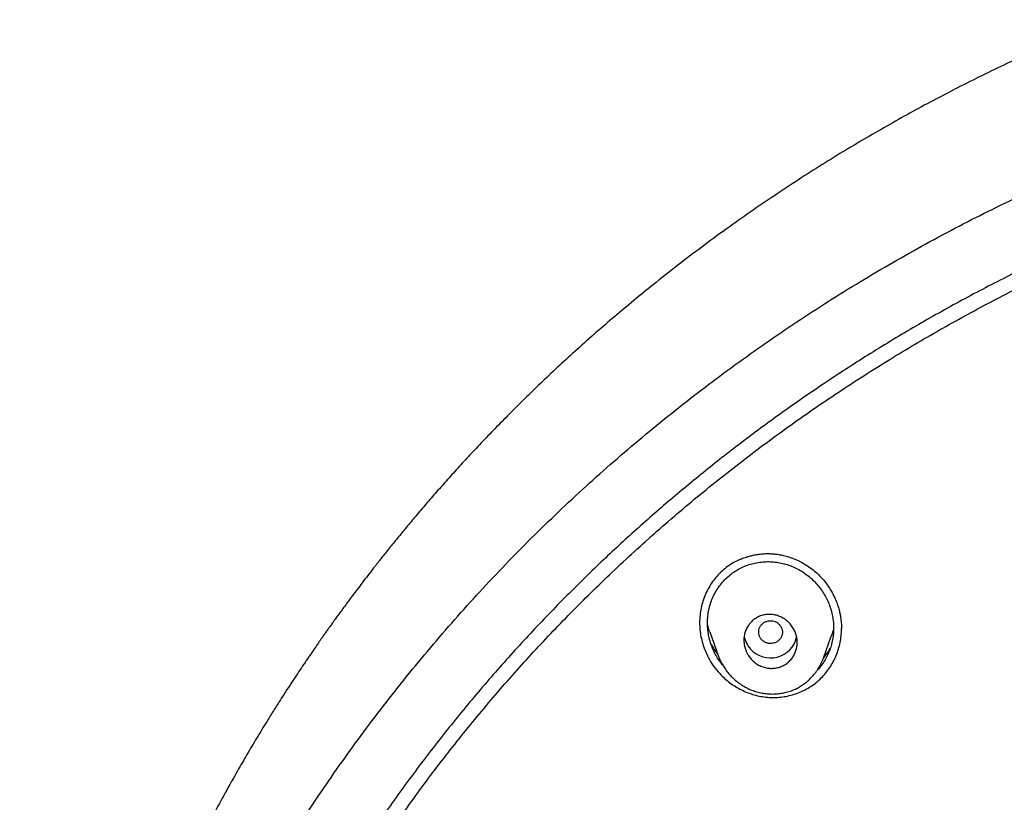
# Model space of a CAD drawing. Header units: millimetres. Extents: x 8 to 827, y 12 to 1643.
# Tile 95 of 134: x 399 to 432, y 1513 to 1540. Entities that reach past the tile are written whole.
import ezdxf

# ---------------------------------------------------------------- set-up
doc = ezdxf.new("R2010")
doc.units = ezdxf.units.MM

msp = doc.modelspace()

# ---------------------------------------------------------------- linework, layer by layer
at = {"color": 7, "linetype": 'Continuous', "lineweight": 30}
for p, q in [((426.436, 1519.159), (426.436, 1519.174)), ((421.984, 1519.054), (422.267, 1518.262)), ((425.826, 1518.171), (426.089, 1518.906)), ((422.275, 1518.252), (422.271, 1518.264)), ((425.825, 1518.171), (425.822, 1518.161))]:
    msp.add_line(p, q, dxfattribs=at)
for centre, radius, start, end in [((423.993, 1519.051), 0.855, 189.6316, 222.6989), ((424.035, 1519.084), 0.909, 222.4085, 346.8924)]:
    msp.add_arc(centre, radius, start, end, dxfattribs=at)
for points, knots in [([(518.615, 1485.143), (518.616, 1485.158), (518.617, 1485.191), (518.618, 1485.25), (518.62, 1485.333), (518.623, 1485.444), (518.626, 1485.587), (518.63, 1485.756), (518.633, 1485.95), (518.636, 1486.17), (518.638, 1486.415), (518.639, 1486.677), (518.639, 1486.956), (518.637, 1487.248), (518.634, 1487.562), (518.628, 1487.898), (518.619, 1488.255), (518.608, 1488.632), (518.585, 1489.253), (518.542, 1490.103), (518.469, 1491.132), (518.382, 1492.104), (518.285, 1493.021), (518.174, 1493.922), (518.051, 1494.805), (517.916, 1495.672), (517.77, 1496.521), (517.614, 1497.353), (517.478, 1498.022), (517.368, 1498.532), (517.29, 1498.887), (517.211, 1499.23), (517.135, 1499.556), (517.062, 1499.859), (516.992, 1500.14), (516.927, 1500.399), (516.866, 1500.635), (516.81, 1500.849), (516.759, 1501.041), (516.714, 1501.212), (516.677, 1501.346), (516.649, 1501.449), (516.628, 1501.525), (516.609, 1501.592), (516.594, 1501.647), (516.581, 1501.692), (516.568, 1501.741), (516.549, 1501.806), (516.523, 1501.899), (516.488, 1502.019), (516.446, 1502.167), (516.4, 1502.326), (516.35, 1502.494), (516.299, 1502.664), (516.245, 1502.843), (516.19, 1503.024), (516.057, 1503.454), (515.839, 1504.133), (515.524, 1505.06), (515.19, 1505.989), (514.882, 1506.8), (514.606, 1507.497), (514.366, 1508.084), (514.112, 1508.684), (513.843, 1509.298), (513.559, 1509.927), (513.241, 1510.608), (512.885, 1511.344), (512.487, 1512.135), (512.064, 1512.942), (511.655, 1513.694), (511.265, 1514.388), (510.897, 1515.021), (510.583, 1515.547), (510.33, 1515.961), (510.146, 1516.258), (509.967, 1516.543), (509.795, 1516.814), (509.616, 1517.092), (509.431, 1517.375), (509.243, 1517.66), (509.068, 1517.922), (508.905, 1518.162), (508.756, 1518.381), (508.62, 1518.578), (508.501, 1518.748), (508.399, 1518.895), (508.312, 1519.017), (508.237, 1519.123), (508.175, 1519.211), (508.124, 1519.283), (508.081, 1519.342), (508.041, 1519.397), (507.996, 1519.46), (507.94, 1519.539), (507.869, 1519.636), (507.785, 1519.751), (507.691, 1519.88), (507.56, 1520.058), (507.391, 1520.284), (507.182, 1520.563), (506.957, 1520.857), (506.717, 1521.168), (506.461, 1521.495), (506.189, 1521.837), (505.9, 1522.194), (505.594, 1522.566), (505.27, 1522.953), (504.928, 1523.354), (504.569, 1523.769), (504.116, 1524.28), (503.567, 1524.884), (502.917, 1525.577), (502.245, 1526.27), (501.552, 1526.961), (500.837, 1527.649), (500.094, 1528.341), (499.323, 1529.033), (498.527, 1529.723), (497.707, 1530.408), (496.863, 1531.087), (495.989, 1531.765), (495.217, 1532.34), (494.557, 1532.816), (494.025, 1533.192), (493.496, 1533.556), (492.98, 1533.904), (492.477, 1534.236), (491.987, 1534.552), (491.497, 1534.862), (491.007, 1535.165), (490.519, 1535.46), (490.049, 1535.739), (489.598, 1536.001), (489.161, 1536.25), (488.741, 1536.485), (488.336, 1536.707), (487.953, 1536.914), (487.592, 1537.105), (487.253, 1537.282), (486.936, 1537.445), (486.65, 1537.591), (486.392, 1537.72), (486.162, 1537.834), (485.951, 1537.937), (485.76, 1538.03), (485.589, 1538.113), (485.432, 1538.188), (485.291, 1538.255), (485.169, 1538.312), (485.078, 1538.355), (485.014, 1538.385), (484.974, 1538.404), (484.949, 1538.416), (484.937, 1538.421), (484.933, 1538.423), (484.931, 1538.424), (484.93, 1538.425), (484.924, 1538.427), (484.913, 1538.433), (484.891, 1538.443), (484.856, 1538.459), (484.805, 1538.483), (484.734, 1538.516), (484.641, 1538.559), (484.521, 1538.614), (484.374, 1538.681), (484.203, 1538.758), (484.009, 1538.845), (483.796, 1538.94), (483.566, 1539.041), (483.318, 1539.148), (483.05, 1539.263), (482.76, 1539.385), (482.451, 1539.514), (482.123, 1539.648), (481.776, 1539.788), (481.407, 1539.934), (481.015, 1540.086), (480.598, 1540.244), (480.156, 1540.408), (479.691, 1540.576), (479.204, 1540.748), (478.694, 1540.922), (478.161, 1541.1), (477.584, 1541.286), (476.96, 1541.48), (476.287, 1541.682), (475.585, 1541.883), (474.854, 1542.083), (474.093, 1542.281), (473.319, 1542.473), (472.532, 1542.656), (471.733, 1542.832), (470.908, 1543.002), (470.056, 1543.165), (469.228, 1543.312), (468.427, 1543.444), (467.659, 1543.56), (466.886, 1543.667), (466.115, 1543.764), (465.352, 1543.851), (464.552, 1543.932), (463.716, 1544.006), (462.846, 1544.07), (461.987, 1544.122), (461.058, 1544.165), (460.061, 1544.196), (459, 1544.211), (457.959, 1544.208), (456.938, 1544.188), (455.944, 1544.153), (454.977, 1544.103), (454.037, 1544.041), (453.118, 1543.966), (452.213, 1543.879), (451.324, 1543.781), (450.451, 1543.672), (449.599, 1543.553), (448.77, 1543.427), (447.963, 1543.293), (447.177, 1543.152), (446.415, 1543.005), (445.675, 1542.853), (444.957, 1542.697), (444.261, 1542.538), (443.586, 1542.375), (442.978, 1542.221), (442.434, 1542.078), (441.949, 1541.946), (441.478, 1541.814), (441.017, 1541.681), (440.485, 1541.522), (439.869, 1541.333), (439.163, 1541.107), (438.438, 1540.865), (437.695, 1540.606), (436.934, 1540.33), (436.168, 1540.04), (435.399, 1539.737), (434.626, 1539.421), (433.838, 1539.086), (433.038, 1538.732), (432.224, 1538.358), (431.398, 1537.963), (430.56, 1537.546), (429.74, 1537.123), (428.94, 1536.694), (428.16, 1536.262), (427.373, 1535.81), (426.579, 1535.338), (425.778, 1534.846), (424.972, 1534.332), (424.161, 1533.797), (423.347, 1533.24), (422.529, 1532.662), (421.709, 1532.06), (420.886, 1531.434), (420.122, 1530.832), (419.417, 1530.257), (418.77, 1529.714), (418.13, 1529.162), (417.507, 1528.608), (416.91, 1528.062), (416.34, 1527.526), (415.797, 1527.001), (415.28, 1526.489), (414.788, 1525.99), (414.324, 1525.507), (413.886, 1525.041), (413.473, 1524.593), (413.083, 1524.16), (412.71, 1523.738), (412.354, 1523.327), (412.015, 1522.929), (411.698, 1522.55), (411.402, 1522.189), (411.126, 1521.847), (410.869, 1521.526), (410.638, 1521.231), (410.431, 1520.964), (410.246, 1520.723), (410.076, 1520.499), (409.921, 1520.293), (409.781, 1520.105), (409.651, 1519.929), (409.533, 1519.768), (409.425, 1519.621), (409.347, 1519.512), (409.291, 1519.434), (409.254, 1519.383), (409.216, 1519.331), (409.174, 1519.272), (409.12, 1519.196), (409.052, 1519.1), (408.968, 1518.981), (408.87, 1518.842), (408.758, 1518.682), (408.633, 1518.502), (408.495, 1518.301), (408.344, 1518.079), (408.183, 1517.84), (408.014, 1517.586), (407.836, 1517.316), (407.647, 1517.026), (407.449, 1516.717), (407.241, 1516.387), (406.982, 1515.972), (406.682, 1515.479), (406.347, 1514.916), (405.99, 1514.298), (405.613, 1513.627), (405.221, 1512.903), (404.849, 1512.192), (404.493, 1511.49), (404.155, 1510.796), (403.832, 1510.112), (403.527, 1509.444), (403.24, 1508.79), (402.969, 1508.153), (402.713, 1507.53), (402.415, 1506.779), (402.08, 1505.894), (401.715, 1504.871), (401.461, 1504.113), (401.303, 1503.623), (401.232, 1503.399), (401.162, 1503.175), (401.093, 1502.952), (401.026, 1502.73), (400.964, 1502.523), (400.909, 1502.337), (400.863, 1502.177), (400.823, 1502.04), (400.79, 1501.925), (400.764, 1501.832), (400.744, 1501.762), (400.729, 1501.709), (400.715, 1501.659), (400.695, 1501.586), (400.665, 1501.478), (400.626, 1501.337), (400.583, 1501.177), (400.535, 1500.999), (400.482, 1500.798), (400.423, 1500.574), (400.359, 1500.324), (400.291, 1500.05), (400.218, 1499.751), (400.141, 1499.429), (400.052, 1499.047), (399.954, 1498.609), (399.849, 1498.123), (399.723, 1497.511), (399.58, 1496.77), (399.426, 1495.896), (399.284, 1495.003), (399.154, 1494.092), (399.037, 1493.163), (398.934, 1492.215), (398.846, 1491.25), (398.79, 1490.476), (398.755, 1489.9), (398.735, 1489.526), (398.718, 1489.15), (398.703, 1488.776), (398.691, 1488.411), (398.681, 1488.044), (398.674, 1487.681), (398.669, 1487.323), (398.667, 1486.991), (398.667, 1486.695), (398.668, 1486.432), (398.67, 1486.202), (398.672, 1485.993), (398.675, 1485.807), (398.678, 1485.651), (398.681, 1485.521), (398.683, 1485.417), (398.685, 1485.329), (398.687, 1485.256), (398.689, 1485.199), (398.69, 1485.165), (398.69, 1485.151)], [0, 0, 0, 0, 0.000224, 0.00053, 0.00092, 0.001546, 0.002312, 0.003218, 0.004264, 0.005451, 0.006778, 0.008245, 0.009716, 0.011305, 0.013013, 0.014838, 0.016782, 0.018845, 0.021009, 0.026938, 0.032761, 0.03787, 0.042896, 0.047838, 0.052695, 0.057469, 0.062159, 0.066766, 0.071289, 0.073292, 0.075279, 0.077217, 0.079036, 0.080732, 0.082304, 0.083754, 0.085079, 0.086281, 0.08736, 0.088318, 0.089153, 0.089633, 0.090061, 0.090436, 0.090755, 0.090996, 0.0912, 0.091572, 0.092098, 0.092777, 0.09361, 0.094596, 0.095478, 0.096455, 0.097484, 0.098514, 0.099546, 0.104806, 0.110107, 0.115448, 0.120832, 0.124176, 0.127593, 0.131111, 0.13473, 0.138449, 0.142269, 0.146899, 0.151668, 0.156577, 0.161625, 0.165485, 0.169423, 0.173439, 0.175359, 0.177252, 0.17906, 0.180783, 0.182423, 0.184391, 0.186222, 0.187916, 0.189472, 0.190891, 0.192173, 0.193317, 0.194236, 0.195043, 0.195736, 0.196316, 0.196783, 0.197148, 0.197489, 0.197879, 0.198396, 0.199038, 0.199806, 0.200686, 0.201612, 0.203358, 0.205223, 0.207206, 0.209308, 0.211528, 0.213868, 0.216326, 0.218903, 0.221598, 0.224413, 0.227346, 0.230398, 0.235346, 0.240417, 0.245613, 0.250781, 0.256066, 0.261468, 0.266985, 0.272618, 0.278264, 0.284021, 0.289889, 0.295869, 0.299337, 0.302828, 0.306234, 0.309532, 0.312722, 0.315804, 0.318777, 0.321924, 0.324939, 0.327824, 0.330578, 0.333201, 0.335773, 0.338207, 0.3405, 0.342654, 0.344669, 0.346544, 0.34828, 0.349749, 0.3511, 0.352334, 0.353451, 0.354451, 0.355334, 0.356194, 0.356904, 0.357462, 0.357781, 0.358015, 0.358164, 0.358207, 0.358221, 0.358229, 0.358238, 0.358253, 0.358324, 0.358446, 0.358621, 0.358933, 0.359338, 0.359836, 0.360554, 0.361406, 0.36239, 0.363507, 0.364758, 0.366055, 0.36747, 0.369003, 0.370654, 0.372423, 0.374274, 0.376239, 0.378318, 0.38051, 0.382864, 0.385335, 0.387925, 0.390632, 0.393457, 0.396401, 0.399462, 0.402993, 0.406669, 0.41049, 0.414456, 0.418567, 0.422823, 0.426968, 0.431242, 0.435644, 0.440176, 0.444836, 0.448819, 0.452891, 0.45699, 0.461043, 0.465052, 0.469015, 0.473627, 0.478177, 0.482664, 0.487089, 0.492729, 0.498264, 0.503694, 0.509016, 0.514231, 0.519249, 0.524164, 0.528976, 0.533685, 0.538385, 0.542978, 0.547464, 0.551843, 0.556116, 0.560282, 0.564342, 0.568286, 0.572125, 0.575858, 0.579485, 0.583006, 0.585698, 0.588325, 0.590886, 0.593382, 0.595849, 0.599614, 0.603498, 0.607502, 0.611626, 0.615869, 0.620232, 0.624509, 0.628893, 0.633386, 0.637987, 0.642695, 0.647512, 0.652438, 0.657471, 0.662084, 0.666784, 0.671572, 0.676447, 0.68141, 0.686461, 0.691599, 0.696814, 0.702117, 0.707507, 0.712984, 0.71855, 0.722984, 0.727473, 0.732009, 0.736457, 0.740762, 0.744926, 0.748947, 0.752825, 0.756561, 0.760153, 0.763542, 0.766794, 0.769908, 0.772884, 0.775824, 0.778617, 0.781262, 0.783759, 0.786108, 0.788309, 0.790363, 0.792116, 0.793745, 0.795249, 0.79663, 0.797886, 0.799019, 0.80014, 0.801105, 0.801945, 0.802303, 0.802637, 0.802967, 0.803334, 0.803804, 0.804452, 0.805233, 0.806146, 0.80719, 0.808367, 0.809675, 0.811115, 0.812687, 0.814303, 0.816039, 0.817893, 0.819867, 0.821959, 0.824171, 0.827748, 0.831266, 0.834725, 0.839262, 0.843692, 0.848014, 0.852228, 0.856416, 0.860493, 0.864457, 0.868309, 0.872048, 0.875674, 0.879214, 0.885144, 0.891023, 0.896852, 0.898128, 0.899401, 0.900672, 0.901941, 0.903207, 0.904433, 0.905463, 0.906366, 0.907141, 0.90779, 0.908311, 0.908708, 0.908975, 0.909213, 0.909546, 0.910216, 0.911045, 0.911919, 0.912919, 0.914046, 0.9153, 0.916706, 0.918243, 0.919912, 0.921711, 0.923642, 0.926314, 0.929024, 0.931764, 0.936506, 0.941337, 0.946258, 0.95127, 0.956371, 0.961562, 0.966843, 0.972214, 0.974243, 0.976284, 0.978337, 0.980402, 0.982404, 0.984299, 0.986395, 0.988343, 0.990142, 0.991793, 0.993164, 0.994413, 0.99554, 0.996543, 0.997425, 0.998065, 0.998621, 0.999092, 0.999479, 0.999781, 1, 1, 1, 1]), ([(419.368, 1438.967), (418.73, 1439.521), (417.455, 1440.63), (415.64, 1442.393), (413.901, 1444.225), (412.247, 1446.129), (410.679, 1448.101), (409.2, 1450.135), (407.813, 1452.229), (406.521, 1454.379), (405.325, 1456.58), (404.23, 1458.83), (403.237, 1461.123), (402.348, 1463.456), (401.565, 1465.825), (400.889, 1468.223), (400.32, 1470.647), (399.859, 1473.093), (399.507, 1475.555), (399.266, 1478.03), (399.135, 1480.513), (399.117, 1482.999), (399.211, 1485.483), (399.416, 1487.961), (399.732, 1490.428), (400.158, 1492.88), (400.692, 1495.312), (401.334, 1497.719), (402.082, 1500.098), (402.936, 1502.443), (403.895, 1504.75), (404.958, 1507.014), (406.121, 1509.231), (407.382, 1511.398), (408.739, 1513.511), (410.188, 1515.565), (411.727, 1517.558), (413.354, 1519.484), (415.065, 1521.341), (416.858, 1523.124), (418.73, 1524.83), (420.677, 1526.455), (422.695, 1527.998), (424.78, 1529.456), (426.928, 1530.826), (429.134, 1532.105), (431.396, 1533.292), (433.709, 1534.383), (436.068, 1535.376), (438.47, 1536.268), (440.91, 1537.059), (443.383, 1537.747), (445.884, 1538.332), (448.409, 1538.813), (450.953, 1539.188), (453.511, 1539.456), (456.08, 1539.624), (457.795, 1539.645), (458.653, 1539.656)], [0, 0, 0, 0, 0.017858, 0.035716, 0.053573, 0.07143, 0.089286, 0.107143, 0.124999, 0.142856, 0.160713, 0.178571, 0.196429, 0.214287, 0.232143, 0.25, 0.267856, 0.285712, 0.303568, 0.321425, 0.339282, 0.35714, 0.374998, 0.392856, 0.410713, 0.42857, 0.446428, 0.464285, 0.482142, 0.499999, 0.517857, 0.535714, 0.553571, 0.571428, 0.589285, 0.607142, 0.624999, 0.642856, 0.660713, 0.67857, 0.696427, 0.714284, 0.732141, 0.749999, 0.767857, 0.785715, 0.803573, 0.821432, 0.83929, 0.857149, 0.875005, 0.892861, 0.910716, 0.928572, 0.946428, 0.964284, 0.982141, 1, 1, 1, 1]), ([(458.653, 1537.367), (458.049, 1537.362), (456.841, 1537.351), (455.03, 1537.265), (453.223, 1537.126), (451.419, 1536.932), (449.618, 1536.682), (447.824, 1536.377), (446.092, 1536.029), (444.426, 1535.644), (442.828, 1535.228), (441.247, 1534.769), (439.684, 1534.267), (438.138, 1533.722), (436.556, 1533.114), (434.943, 1532.438), (433.303, 1531.692), (431.692, 1530.898), (430.11, 1530.057), (428.558, 1529.169), (427.033, 1528.233), (425.577, 1527.276), (424.192, 1526.305), (422.877, 1525.326), (421.595, 1524.313), (420.343, 1523.264), (419.123, 1522.181), (417.901, 1521.031), (416.681, 1519.813), (415.47, 1518.524), (414.301, 1517.2), (413.176, 1515.839), (412.094, 1514.443), (411.053, 1513.01), (410.084, 1511.583), (409.184, 1510.169), (408.355, 1508.776), (407.569, 1507.365), (406.828, 1505.934), (406.13, 1504.485), (405.458, 1502.974), (404.815, 1501.402), (404.208, 1499.768), (403.655, 1498.116), (403.155, 1496.446), (402.708, 1494.757), (402.315, 1493.049), (401.984, 1491.374), (401.713, 1489.737), (401.498, 1488.146), (401.332, 1486.553), (401.213, 1484.957), (401.142, 1483.359), (401.119, 1481.714), (401.148, 1480.022), (401.235, 1478.286), (401.378, 1476.551), (401.579, 1474.819), (401.836, 1473.088), (402.15, 1471.36), (402.509, 1469.69), (402.906, 1468.082), (403.336, 1466.538), (403.812, 1465.009), (404.332, 1463.496), (404.897, 1461.999), (405.525, 1460.472), (406.222, 1458.919), (406.99, 1457.344), (407.811, 1455.791), (408.684, 1454.26), (409.61, 1452.752), (410.585, 1451.271), (411.576, 1449.863), (412.577, 1448.528), (413.584, 1447.264), (414.627, 1446.029), (415.706, 1444.824), (416.821, 1443.65), (418.006, 1442.471), (419.265, 1441.293), (420.599, 1440.121), (421.974, 1438.988), (423.389, 1437.894), (424.844, 1436.84), (426.334, 1435.831), (427.809, 1434.895), (429.264, 1434.031), (430.695, 1433.235), (432.149, 1432.48), (433.623, 1431.765), (435.119, 1431.093), (436.685, 1430.442), (438.318, 1429.818), (440.02, 1429.226), (441.739, 1428.687), (443.475, 1428.2), (445.229, 1427.766), (446.996, 1427.384), (448.724, 1427.066), (450.408, 1426.807), (452.047, 1426.6), (453.691, 1426.44), (455.34, 1426.326), (456.995, 1426.254), (458.1, 1426.245), (458.653, 1426.241)], [0, 0, 0, 0, 0.01003, 0.020054, 0.030083, 0.040124, 0.050187, 0.060282, 0.070362, 0.079553, 0.088711, 0.097842, 0.106955, 0.116055, 0.12515, 0.135215, 0.145244, 0.155247, 0.165233, 0.175211, 0.185191, 0.195231, 0.204429, 0.213609, 0.222777, 0.23194, 0.241107, 0.250284, 0.260264, 0.270231, 0.280194, 0.290164, 0.300149, 0.31016, 0.320251, 0.329484, 0.338685, 0.347862, 0.357022, 0.366175, 0.375328, 0.385279, 0.395221, 0.405163, 0.415118, 0.425096, 0.435106, 0.445185, 0.454404, 0.463594, 0.472765, 0.481925, 0.491084, 0.500249, 0.510205, 0.520158, 0.530119, 0.540101, 0.550114, 0.56017, 0.570237, 0.579425, 0.588586, 0.597726, 0.606856, 0.615983, 0.625115, 0.635087, 0.645061, 0.655045, 0.665052, 0.67509, 0.685171, 0.695207, 0.70436, 0.713496, 0.722621, 0.731743, 0.74087, 0.750008, 0.759978, 0.769956, 0.779952, 0.789974, 0.800033, 0.810138, 0.820182, 0.829338, 0.838477, 0.847605, 0.856731, 0.86586, 0.875, 0.885017, 0.895019, 0.905016, 0.915017, 0.92503, 0.935066, 0.945076, 0.954226, 0.963368, 0.97251, 0.981657, 0.990818, 1, 1, 1, 1]), ([(401.62, 1481.768), (401.628, 1482.441), (401.642, 1483.786), (401.761, 1485.8), (401.95, 1487.807), (402.217, 1489.806), (402.561, 1491.798), (402.971, 1493.741), (403.444, 1495.631), (403.972, 1497.466), (404.567, 1499.283), (405.227, 1501.082), (405.965, 1502.89), (406.781, 1504.701), (407.681, 1506.512), (408.65, 1508.291), (409.688, 1510.039), (410.795, 1511.754), (411.946, 1513.401), (413.132, 1514.976), (414.349, 1516.478), (415.618, 1517.939), (416.941, 1519.357), (418.337, 1520.754), (419.809, 1522.124), (421.356, 1523.464), (422.956, 1524.749), (424.609, 1525.981), (426.313, 1527.158), (428.027, 1528.253), (429.745, 1529.269), (431.461, 1530.207), (433.21, 1531.086), (434.991, 1531.907), (436.833, 1532.681), (438.735, 1533.404), (440.696, 1534.069), (442.687, 1534.666), (444.707, 1535.194), (446.753, 1535.652), (448.778, 1536.032), (450.77, 1536.337), (452.726, 1536.569), (454.685, 1536.736), (456.647, 1536.836), (458.654, 1536.871), (460.704, 1536.836), (462.794, 1536.726), (464.878, 1536.541), (466.956, 1536.282), (469.027, 1535.95), (471.043, 1535.552), (472.999, 1535.097), (474.893, 1534.589), (476.764, 1534.019), (478.611, 1533.388), (480.477, 1532.679), (482.358, 1531.89), (484.247, 1531.014), (486.1, 1530.073), (487.917, 1529.067), (489.697, 1527.995), (491.403, 1526.882), (493.033, 1525.736), (494.585, 1524.564), (496.089, 1523.345), (497.548, 1522.077), (498.991, 1520.732), (500.413, 1519.31), (501.808, 1517.806), (503.144, 1516.256), (504.421, 1514.658), (505.64, 1513.012), (506.776, 1511.353), (507.83, 1509.69), (508.802, 1508.029), (509.712, 1506.341), (510.561, 1504.623), (511.362, 1502.845), (512.11, 1501.007), (512.801, 1499.11), (513.419, 1497.19), (513.965, 1495.247), (514.439, 1493.278), (514.832, 1491.324), (515.148, 1489.392), (515.39, 1487.493), (515.561, 1485.588), (515.668, 1483.68), (515.681, 1482.405), (515.688, 1481.768)], [0, 0, 0, 0, 0.011674, 0.023319, 0.034953, 0.046594, 0.058259, 0.069953, 0.080961, 0.091959, 0.102962, 0.113984, 0.125039, 0.136637, 0.148231, 0.159838, 0.171475, 0.183157, 0.194877, 0.205905, 0.216918, 0.22793, 0.238954, 0.250002, 0.261585, 0.273174, 0.284784, 0.296429, 0.308126, 0.319837, 0.330846, 0.341843, 0.352841, 0.363852, 0.374887, 0.386465, 0.398061, 0.409688, 0.421363, 0.433098, 0.444853, 0.455881, 0.466873, 0.477842, 0.4888, 0.499758, 0.511447, 0.523122, 0.534797, 0.546486, 0.558206, 0.569931, 0.580933, 0.591898, 0.602839, 0.613767, 0.624694, 0.636409, 0.648098, 0.659775, 0.671455, 0.683154, 0.694888, 0.705917, 0.716904, 0.727863, 0.738806, 0.749745, 0.761427, 0.773085, 0.784734, 0.79639, 0.808067, 0.819807, 0.830858, 0.841874, 0.852868, 0.863854, 0.874847, 0.886477, 0.898088, 0.909698, 0.921323, 0.932981, 0.944738, 0.955821, 0.966873, 0.97791, 0.988948, 1, 1, 1, 1]), ([(423.03, 1521.512), (422.967, 1521.484), (422.831, 1521.424), (422.636, 1521.303), (422.444, 1521.156), (422.27, 1520.99), (422.114, 1520.805), (421.978, 1520.602), (421.863, 1520.385), (421.77, 1520.158), (421.702, 1519.923), (421.658, 1519.683), (421.639, 1519.439), (421.644, 1519.195), (421.673, 1518.952), (421.727, 1518.712), (421.813, 1518.45), (421.938, 1518.174), (422.108, 1517.893), (422.25, 1517.729), (422.321, 1517.646)], [0, 0, 0, 0, 0.045427, 0.098019, 0.150723, 0.203606, 0.256244, 0.309239, 0.363179, 0.416722, 0.469593, 0.522359, 0.575586, 0.628354, 0.680986, 0.734014, 0.787959, 0.859186, 0.929461, 1, 1, 1, 1]), ([(423.03, 1521.512), (423.039, 1521.516), (423.064, 1521.526), (423.113, 1521.546), (423.183, 1521.571), (423.276, 1521.602), (423.391, 1521.634), (423.53, 1521.664), (423.693, 1521.688), (423.856, 1521.701), (424.013, 1521.701), (424.161, 1521.693), (424.317, 1521.673), (424.482, 1521.64), (424.654, 1521.593), (424.833, 1521.528), (425.016, 1521.446), (425.202, 1521.344), (425.387, 1521.221), (425.569, 1521.076), (425.745, 1520.909), (425.85, 1520.781), (425.903, 1520.716)], [0, 0, 0, 0, 0.009898, 0.026703, 0.050479, 0.081252, 0.119031, 0.163813, 0.215574, 0.274271, 0.317233, 0.363235, 0.41229, 0.464594, 0.52022, 0.579182, 0.641466, 0.707023, 0.775768, 0.847591, 0.922368, 1, 1, 1, 1]), ([(421.963, 1519.849), (421.981, 1519.916), (422.017, 1520.052), (422.088, 1520.226), (422.162, 1520.372), (422.233, 1520.492), (422.326, 1520.628), (422.445, 1520.773), (422.593, 1520.922), (422.755, 1521.052), (422.93, 1521.165), (423.115, 1521.258), (423.31, 1521.333), (423.513, 1521.386), (423.721, 1521.42), (423.932, 1521.433), (424.142, 1521.425), (424.35, 1521.396), (424.554, 1521.347), (424.753, 1521.278), (424.944, 1521.19), (425.128, 1521.083), (425.3, 1520.96), (425.461, 1520.822), (425.608, 1520.669), (425.741, 1520.503), (425.858, 1520.326), (425.957, 1520.139), (426.038, 1519.943), (426.1, 1519.74), (426.144, 1519.531), (426.168, 1519.318), (426.172, 1519.106), (426.155, 1518.896), (426.118, 1518.69), (426.06, 1518.489), (425.981, 1518.294), (425.884, 1518.108), (425.766, 1517.933), (425.67, 1517.808), (425.608, 1517.747), (425.597, 1517.736)], [0, 0, 0, 0, 0.026697, 0.053731, 0.071647, 0.089512, 0.107406, 0.134724, 0.161546, 0.188153, 0.214836, 0.241537, 0.268166, 0.295003, 0.322322, 0.349382, 0.376138, 0.402852, 0.429783, 0.4564, 0.483432, 0.510311, 0.537216, 0.564008, 0.590918, 0.617921, 0.644576, 0.671444, 0.698129, 0.724877, 0.751932, 0.779332, 0.806184, 0.832748, 0.85929, 0.886137, 0.912801, 0.939558, 0.966681, 0.993909, 1, 1, 1, 1]), ([(425.903, 1520.716), (425.939, 1520.667), (426.01, 1520.571), (426.1, 1520.422), (426.177, 1520.277), (426.246, 1520.123), (426.306, 1519.964), (426.354, 1519.803), (426.388, 1519.657), (426.411, 1519.529), (426.425, 1519.418), (426.432, 1519.326), (426.436, 1519.253), (426.437, 1519.198), (426.437, 1519.168), (426.437, 1519.156)], [0, 0, 0, 0, 0.109413, 0.212769, 0.30997, 0.400933, 0.512409, 0.612623, 0.701553, 0.779212, 0.845634, 0.900862, 0.944945, 0.977948, 1, 1, 1, 1]), ([(422.427, 1517.928), (422.397, 1517.964), (422.323, 1518.054), (422.221, 1518.212), (422.121, 1518.399), (422.04, 1518.595), (421.977, 1518.798), (421.934, 1519.007), (421.909, 1519.22), (421.905, 1519.432), (421.921, 1519.643), (421.949, 1519.78), (421.963, 1519.849)], [0, 0, 0, 0, 0.068029, 0.171048, 0.274713, 0.377604, 0.480666, 0.584837, 0.690374, 0.794075, 0.896942, 1, 1, 1, 1]), ([(423.289, 1518.261), (423.273, 1518.288), (423.239, 1518.344), (423.193, 1518.449), (423.154, 1518.578), (423.135, 1518.729), (423.14, 1518.88), (423.169, 1519.025), (423.222, 1519.163), (423.296, 1519.29), (423.391, 1519.402), (423.504, 1519.497), (423.633, 1519.571), (423.775, 1519.623), (423.926, 1519.649), (424.082, 1519.649), (424.238, 1519.621), (424.387, 1519.566), (424.526, 1519.486), (424.65, 1519.385), (424.754, 1519.264), (424.837, 1519.13), (424.897, 1518.986), (424.932, 1518.836), (424.942, 1518.684), (424.927, 1518.536), (424.889, 1518.393), (424.828, 1518.259), (424.746, 1518.137), (424.644, 1518.031), (424.524, 1517.944), (424.39, 1517.877), (424.244, 1517.835), (424.09, 1517.819), (423.934, 1517.83), (423.78, 1517.868), (423.634, 1517.933), (423.501, 1518.021), (423.382, 1518.13), (423.32, 1518.217), (423.289, 1518.261)], [0, 0, 0, 0, 0.016835, 0.03367, 0.060376, 0.087079, 0.113136, 0.139189, 0.164929, 0.190667, 0.216561, 0.242454, 0.26893, 0.295408, 0.322654, 0.349904, 0.377747, 0.405595, 0.433579, 0.461564, 0.489182, 0.5168, 0.543734, 0.570666, 0.596899, 0.623128, 0.648922, 0.674713, 0.70051, 0.726306, 0.752566, 0.778828, 0.805834, 0.832843, 0.860538, 0.888236, 0.91618, 0.944127, 0.972064, 1, 1, 1, 1]), ([(421.985, 1519.054), (421.963, 1519.115), (421.933, 1519.199), (421.916, 1519.285), (421.911, 1519.309)], [0, 0, 0, 0, 0.72805, 1, 1, 1, 1]), ([(422.321, 1517.646), (422.375, 1517.591), (422.483, 1517.481), (422.662, 1517.335), (422.853, 1517.205), (423.056, 1517.093), (423.268, 1516.998), (423.487, 1516.925), (423.709, 1516.873), (423.935, 1516.843), (424.163, 1516.835), (424.39, 1516.849), (424.616, 1516.885), (424.838, 1516.944), (425.054, 1517.024), (425.259, 1517.124), (425.452, 1517.243), (425.631, 1517.382), (425.795, 1517.538), (425.944, 1517.71), (426.075, 1517.898), (426.187, 1518.1), (426.281, 1518.311), (426.354, 1518.529), (426.404, 1518.753), (426.433, 1518.967), (426.435, 1519.107), (426.436, 1519.171)], [0, 0, 0, 0, 0.040285, 0.080373, 0.120605, 0.161318, 0.202299, 0.242572, 0.282499, 0.322447, 0.362774, 0.402824, 0.442975, 0.483606, 0.524577, 0.564825, 0.604748, 0.644751, 0.684768, 0.724686, 0.764906, 0.805821, 0.846447, 0.886593, 0.926632, 0.96694, 1, 1, 1, 1]), ([(423.738, 1518.791), (423.764, 1518.768), (423.814, 1518.721), (423.91, 1518.677), (424.013, 1518.657), (424.119, 1518.665), (424.218, 1518.698), (424.306, 1518.755), (424.375, 1518.832), (424.421, 1518.924), (424.442, 1519.024), (424.434, 1519.125), (424.399, 1519.222), (424.341, 1519.307), (424.261, 1519.373), (424.166, 1519.418), (424.062, 1519.438), (423.957, 1519.43), (423.857, 1519.397), (423.769, 1519.34), (423.701, 1519.262), (423.654, 1519.171), (423.634, 1519.071), (423.642, 1518.969), (423.675, 1518.872), (423.717, 1518.818), (423.738, 1518.791)], [0, 0, 0, 0, 0.041659, 0.083341, 0.125, 0.166659, 0.208341, 0.25, 0.291659, 0.333341, 0.375, 0.416659, 0.458341, 0.5, 0.541659, 0.583341, 0.625, 0.666659, 0.708341, 0.75, 0.791659, 0.833341, 0.875, 0.916659, 0.958341, 1, 1, 1, 1]), ([(426.167, 1519.188), (426.165, 1519.176), (426.151, 1519.093), (426.124, 1518.998), (426.092, 1518.919), (426.087, 1518.907)], [0, 0, 0, 0, 0.1223418, 0.8662874, 1, 1, 1, 1]), ([(422.027, 1518.649), (422.043, 1518.618), (422.095, 1518.52), (422.17, 1518.407), (422.234, 1518.331), (422.249, 1518.313)], [0, 0, 0, 0, 0.257862, 0.824132, 1, 1, 1, 1]), ([(425.817, 1518.16), (425.854, 1518.205), (425.94, 1518.309), (426.021, 1518.43), (426.059, 1518.506), (426.063, 1518.515)], [0, 0, 0, 0, 0.407702, 0.93478, 1, 1, 1, 1]), ([(422.27, 1518.256), (422.288, 1518.208), (422.326, 1518.11), (422.4, 1517.966), (422.489, 1517.824), (422.592, 1517.685), (422.712, 1517.55), (422.847, 1517.422), (422.995, 1517.305), (423.154, 1517.204), (423.319, 1517.119), (423.49, 1517.052), (423.664, 1517.003), (423.839, 1516.971), (424.014, 1516.956), (424.187, 1516.956), (424.357, 1516.971), (424.528, 1517.002), (424.702, 1517.051), (424.866, 1517.117), (425.016, 1517.196), (425.153, 1517.284), (425.287, 1517.388), (425.416, 1517.51), (425.538, 1517.649), (425.65, 1517.804), (425.748, 1517.975), (425.798, 1518.099), (425.823, 1518.162)], [0, 0, 0, 0, 0.033581, 0.06837, 0.104426, 0.141807, 0.180571, 0.220778, 0.261762, 0.302238, 0.342196, 0.381672, 0.420688, 0.459225, 0.49724, 0.53468, 0.571494, 0.608235, 0.647339, 0.689148, 0.722495, 0.757561, 0.794316, 0.83269, 0.872577, 0.913844, 0.956352, 1, 1, 1, 1])]:
    msp.add_open_spline(points, degree=3, knots=knots, dxfattribs=at)

doc.saveas('drawing.dxf')
